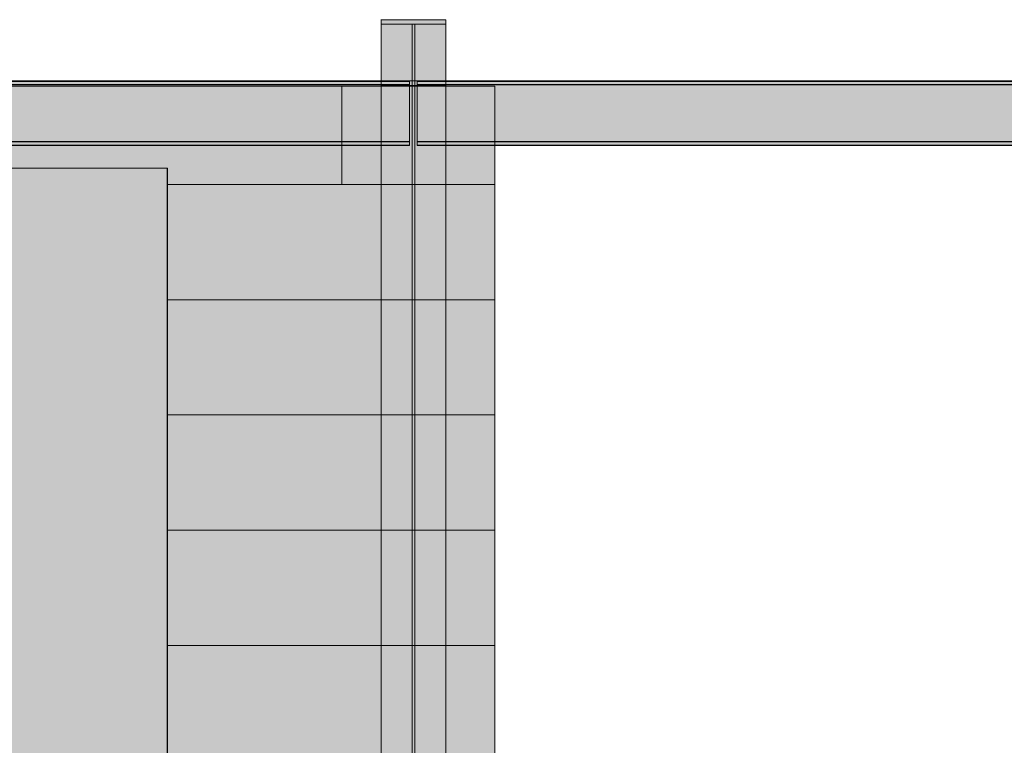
# Model space of a CAD drawing. Header units: millimetres. Extents: x -36393 to 5222, y -9916 to 31439.
# Tile 48 of 100: x -12603 to -8696, y 6611 to 9490. Entities that reach past the tile are written whole.
import ezdxf

# ---------------------------------------------------------------- set-up
doc = ezdxf.new("R2010")
doc.units = ezdxf.units.MM
doc.linetypes.add('DASHED', pattern=[1.524, 1.27, -0.254])
for name, color, linetype in [('FILL-C_95A8CE', 7, 'Continuous'), ('FILL-C_9CB0D8', 7, 'Continuous'), ('FILL-C_9EB2DB', 7, 'Continuous'), ('FILL-EPS', 7, 'Continuous'), ('LINE-C_2E8C94', 7, 'Continuous'), ('LINE-C_337880', 7, 'Continuous'), ('LINE-STEEL', 7, 'Continuous'), ('LINE-STEEL-DASH', 7, 'DASHED')]:
    doc.layers.add(name, color=color, linetype=linetype)

msp = doc.modelspace()

# ---------------------------------------------------------------- hatches: boundary and pattern name
at = {"layer": 'FILL-C_95A8CE', "true_color": 0x95a8ce}
h = msp.add_hatch(color=253, dxfattribs=at)
h.dxf.hatch_style = 1
h.paths.add_polyline_path([(-11169.1, 6148.8), (-11169.1, 9490), (-10912.9, 9490), (-10912.9, 6148.8)])
h = msp.add_hatch(color=253, dxfattribs=at)
h.dxf.hatch_style = 1
h.paths.add_polyline_path([(-11169.1, 6148.8), (-11169.1, 9490), (-10912.9, 9490), (-10912.9, 6148.8)])
h = msp.add_hatch(color=253, dxfattribs=at)
h.dxf.hatch_style = 1
h.paths.add_polyline_path([(-11169.1, 6136.5), (-11169.1, 9472.7), (-11046.1, 9472.7), (-11046.1, 6136.5)])
h = msp.add_hatch(color=253, dxfattribs=at)
h.dxf.hatch_style = 1
h.paths.add_polyline_path([(-11169.1, 6136.5), (-11169.1, 9472.7), (-11046.1, 9472.7), (-11046.1, 6136.5)])
h = msp.add_hatch(color=253, dxfattribs=at)
h.dxf.hatch_style = 1
h.paths.add_polyline_path([(-11035.9, 6136.5), (-11035.9, 9472.7), (-10912.9, 9472.7), (-10912.9, 6136.5)])
h = msp.add_hatch(color=253, dxfattribs=at)
h.dxf.hatch_style = 1
h.paths.add_polyline_path([(-11035.9, 6136.5), (-11035.9, 9472.7), (-10912.9, 9472.7), (-10912.9, 6136.5)])
h = msp.add_hatch(color=253, dxfattribs=at)
h.dxf.hatch_style = 1
h.paths.add_polyline_path([(-11169.1, 5976.9), (-11169.1, 9247), (-11046.1, 9247), (-11046.1, 5976.9)])
h = msp.add_hatch(color=253, dxfattribs=at)
h.dxf.hatch_style = 1
h.paths.add_polyline_path([(-11169.1, 5976.9), (-11169.1, 9247), (-11046.1, 9247), (-11046.1, 5976.9)])
h = msp.add_hatch(color=253, dxfattribs=at)
h.dxf.hatch_style = 1
h.paths.add_polyline_path([(-11169.1, 5964.7), (-11169.1, 9229.7), (-10912.9, 9229.7), (-10912.9, 5964.7)])
h = msp.add_hatch(color=253, dxfattribs=at)
h.dxf.hatch_style = 1
h.paths.add_polyline_path([(-11169.1, 9229.7), (-10912.9, 9229.7), (-10912.9, 5964.7), (-11169.1, 5964.7)])
h = msp.add_hatch(color=253, dxfattribs=at)
h.dxf.hatch_style = 1
h.paths.add_polyline_path([(-11035.9, 5976.9), (-11035.9, 9247), (-10912.9, 9247), (-10912.9, 5976.9)])
h = msp.add_hatch(color=253, dxfattribs=at)
h.dxf.hatch_style = 1
h.paths.add_polyline_path([(-11035.9, 5976.9), (-11035.9, 9247), (-10912.9, 9247), (-10912.9, 5976.9)])
at = {"layer": 'FILL-C_9CB0D8', "true_color": 0x9cb0d8}
h = msp.add_hatch(color=9, dxfattribs=at)
h.dxf.hatch_style = 1
h.paths.add_polyline_path([(-11170.7, 9490.1), (-11170.7, 9490.2), (-11170.7, 9490.2), (-11170.7, 9490.2), (-11169.1, 9490)])
h = msp.add_hatch(color=9, dxfattribs=at)
h.dxf.hatch_style = 1
h.paths.add_polyline_path([(-11170.7, 9490.1), (-11170.7, 9490.2), (-11170.7, 9490.2), (-11170.7, 9490.2), (-11169.1, 9490)])
h = msp.add_hatch(color=9, dxfattribs=at)
h.dxf.hatch_style = 1
h.paths.add_polyline_path([(-11169.1, 9490), (-10912.9, 9490), (-10912.9, 9472.7), (-11035.9, 9472.7), (-11169.1, 9472.7)])
h = msp.add_hatch(color=9, dxfattribs=at)
h.dxf.hatch_style = 1
h.paths.add_polyline_path([(-11169.1, 9490), (-10912.9, 9490), (-10912.9, 9472.7), (-11035.9, 9472.7), (-11169.1, 9472.7)])
h = msp.add_hatch(color=9, dxfattribs=at)
h.dxf.hatch_style = 1
h.paths.add_polyline_path([(-11046.1, 9247), (-11046.1, 9472.7), (-11035.9, 9472.7), (-11035.9, 9247)])
h = msp.add_hatch(color=9, dxfattribs=at)
h.dxf.hatch_style = 1
h.paths.add_polyline_path([(-11046.1, 9247), (-11046.1, 9472.7), (-11035.9, 9472.7), (-11035.9, 9247)])
h = msp.add_hatch(color=9, dxfattribs=at)
h.dxf.hatch_style = 1
h.paths.add_polyline_path([(-11170.7, 9229.5), (-11170.7, 9229.6), (-11169.1, 9229.7), (-11170.7, 9229.5), (-11170.7, 9229.5)])
h = msp.add_hatch(color=9, dxfattribs=at)
h.dxf.hatch_style = 1
h.paths.add_polyline_path([(-11170.7, 9229.5), (-11170.7, 9229.6), (-11169.1, 9229.7), (-11170.7, 9229.5), (-11170.7, 9229.5)])
h = msp.add_hatch(color=9, dxfattribs=at)
h.dxf.hatch_style = 1
h.paths.add_polyline_path([(-11169.1, 9229.7), (-11169.1, 9247), (-11035.9, 9247), (-10912.9, 9247), (-10912.9, 9229.7)])
h = msp.add_hatch(color=9, dxfattribs=at)
h.dxf.hatch_style = 1
h.paths.add_polyline_path([(-11169.1, 9229.7), (-11169.1, 9247), (-11035.9, 9247), (-10912.9, 9247), (-10912.9, 9229.7)])
at = {"layer": 'FILL-C_9EB2DB', "true_color": 0x9eb2db}
h = msp.add_hatch(color=9, dxfattribs=at)
h.dxf.hatch_style = 1
h.paths.add_polyline_path([(-11169.1, 9490), (-11170.7, 9490.2), (-11170.7, 9490.2)])
h = msp.add_hatch(color=9, dxfattribs=at)
h.dxf.hatch_style = 1
h.paths.add_polyline_path([(-11170.7, 9490.1), (-11170.7, 9490.2), (-11170.7, 9490.2), (-11170.7, 9490.2), (-11169.1, 9490)])
h = msp.add_hatch(color=9, dxfattribs=at)
h.dxf.hatch_style = 1
h.paths.add_polyline_path([(-11169.1, 9490), (-11170.7, 9490.2), (-11170.7, 9490.2)])
h = msp.add_hatch(color=9, dxfattribs=at)
h.dxf.hatch_style = 1
h.paths.add_polyline_path([(-11170.7, 9490.1), (-11170.7, 9490.2), (-11170.7, 9490.2), (-11170.7, 9490.2), (-11169.1, 9490)])
h = msp.add_hatch(color=9, dxfattribs=at)
h.dxf.hatch_style = 1
h.paths.add_polyline_path([(-11169.1, 9229.7), (-11169.1, 9247), (-11046.1, 9247), (-11046.1, 9472.7), (-11169.1, 9472.7), (-11169.1, 9490), (-10912.9, 9490), (-10912.9, 9472.7), (-11035.9, 9472.7), (-11035.9, 9247), (-10912.9, 9247), (-10912.9, 9229.7)])
h = msp.add_hatch(color=9, dxfattribs=at)
h.dxf.hatch_style = 1
h.paths.add_polyline_path([(-11169.1, 9490), (-10912.9, 9490), (-10912.9, 9472.7), (-11035.9, 9472.7), (-11035.9, 9247), (-10912.9, 9247), (-10912.9, 9229.7), (-11169.1, 9229.7), (-11169.1, 9247), (-11046.1, 9247), (-11046.1, 9472.7), (-11169.1, 9472.7)])
h = msp.add_hatch(color=9, dxfattribs=at)
h.dxf.hatch_style = 1
h.paths.add_polyline_path([(-11169.1, 9229.7), (-11169.1, 9247), (-11046.1, 9247), (-11046.1, 9472.7), (-11169.1, 9472.7), (-11169.1, 9490), (-10912.9, 9490), (-10912.9, 9472.7), (-11035.9, 9472.7), (-11035.9, 9247), (-10912.9, 9247), (-10912.9, 9229.7)])
h = msp.add_hatch(color=9, dxfattribs=at)
h.dxf.hatch_style = 1
h.paths.add_polyline_path([(-11169.1, 9490), (-10912.9, 9490), (-10912.9, 9472.7), (-11035.9, 9472.7), (-11035.9, 9247), (-10912.9, 9247), (-10912.9, 9229.7), (-11169.1, 9229.7), (-11169.1, 9247), (-11046.1, 9247), (-11046.1, 9472.7), (-11169.1, 9472.7)])
h = msp.add_hatch(color=9, dxfattribs=at)
h.dxf.hatch_style = 1
h.paths.add_polyline_path([(-15650.9, 9247), (-11056.1, 9247), (-11056.1, 9232.8), (-15650.9, 9232.8)])
h = msp.add_hatch(color=9, dxfattribs=at)
h.dxf.hatch_style = 1
h.paths.add_polyline_path([(-15650.9, 9232.8), (-15650.9, 9247), (-11056.1, 9247), (-11056.1, 9232.8)])
h = msp.add_hatch(color=9, dxfattribs=at)
h.dxf.hatch_style = 1
h.paths.add_polyline_path([(-15650.9, 9245.5), (-11056.1, 9245.5), (-11056.1, 9231.3), (-15650.9, 9231.3)])
h = msp.add_hatch(color=9, dxfattribs=at)
h.dxf.hatch_style = 1
h.paths.add_polyline_path([(-15650.9, 9231.3), (-15650.9, 9245.5), (-11056.1, 9245.5), (-11056.1, 9231.3)])
h = msp.add_hatch(color=9, dxfattribs=at)
h.dxf.hatch_style = 1
h.paths.add_polyline_path([(-15650.9, 9232.8), (-11056.1, 9232.8), (-11056.1, 9007.1), (-15650.9, 9007.1)])
h = msp.add_hatch(color=9, dxfattribs=at)
h.dxf.hatch_style = 1
h.paths.add_polyline_path([(-15650.9, 9007.1), (-15650.9, 9232.8), (-11056.1, 9232.8), (-11056.1, 9007.1)])
h = msp.add_hatch(color=9, dxfattribs=at)
h.dxf.hatch_style = 1
h.paths.add_polyline_path([(-15650.9, 9231.3), (-11056.1, 9231.3), (-11056.1, 9005.6), (-15650.9, 9005.6)])
h = msp.add_hatch(color=9, dxfattribs=at)
h.dxf.hatch_style = 1
h.paths.add_polyline_path([(-15650.9, 9005.6), (-15650.9, 9231.3), (-11056.1, 9231.3), (-11056.1, 9005.6)])
h = msp.add_hatch(color=9, dxfattribs=at)
h.dxf.hatch_style = 1
h.paths.add_polyline_path([(-11170.7, 9229.5), (-11170.7, 9229.6), (-11169.1, 9229.7), (-11170.7, 9229.5), (-11170.7, 9229.5)])
h = msp.add_hatch(color=9, dxfattribs=at)
h.dxf.hatch_style = 1
h.paths.add_polyline_path([(-11169.1, 9229.7), (-11170.7, 9229.5), (-11170.7, 9229.5)])
h = msp.add_hatch(color=9, dxfattribs=at)
h.dxf.hatch_style = 1
h.paths.add_polyline_path([(-11170.7, 9229.5), (-11170.7, 9229.6), (-11169.1, 9229.7), (-11170.7, 9229.5), (-11170.7, 9229.5)])
h = msp.add_hatch(color=9, dxfattribs=at)
h.dxf.hatch_style = 1
h.paths.add_polyline_path([(-11169.1, 9229.7), (-11170.7, 9229.5), (-11170.7, 9229.5)])
h = msp.add_hatch(color=9, dxfattribs=at)
h.dxf.hatch_style = 1
h.paths.add_polyline_path([(-11025.9, 9247), (-11025.9, 9247), (-7030.1, 9247), (-7030.1, 9232.8), (-11025.9, 9232.8)])
h = msp.add_hatch(color=9, dxfattribs=at)
h.dxf.hatch_style = 1
h.paths.add_polyline_path([(-11025.9, 9232.8), (-11025.9, 9247), (-7030.1, 9247), (-7030.1, 9247), (-7030.1, 9232.8), (-11025.9, 9232.8)])
h = msp.add_hatch(color=9, dxfattribs=at)
h.dxf.hatch_style = 1
h.paths.add_polyline_path([(-11025.9, 9245.5), (-11025.9, 9245.5), (-7030.1, 9245.5), (-7030.1, 9231.3), (-11025.9, 9231.3)])
h = msp.add_hatch(color=9, dxfattribs=at)
h.dxf.hatch_style = 1
h.paths.add_polyline_path([(-11025.9, 9231.3), (-11025.9, 9245.5), (-7030.1, 9245.5), (-7030.1, 9245.5), (-7030.1, 9231.3), (-11025.9, 9231.3)])
h = msp.add_hatch(color=9, dxfattribs=at)
h.dxf.hatch_style = 1
h.paths.add_polyline_path([(-11025.9, 9232.8), (-7030.1, 9232.8), (-7030.1, 9007.1), (-11025.9, 9007.1)])
h = msp.add_hatch(color=9, dxfattribs=at)
h.dxf.hatch_style = 1
h.paths.add_polyline_path([(-11025.9, 9007.1), (-11025.9, 9232.8), (-7030.1, 9232.8), (-7030.1, 9007.1)])
h = msp.add_hatch(color=9, dxfattribs=at)
h.dxf.hatch_style = 1
h.paths.add_polyline_path([(-11025.9, 9231.3), (-7030.1, 9231.3), (-7030.1, 9005.6), (-11025.9, 9005.6)])
h = msp.add_hatch(color=9, dxfattribs=at)
h.dxf.hatch_style = 1
h.paths.add_polyline_path([(-11025.9, 9005.6), (-11025.9, 9231.3), (-7030.1, 9231.3), (-7030.1, 9005.6)])
h = msp.add_hatch(color=9, dxfattribs=at)
h.dxf.hatch_style = 1
h.paths.add_polyline_path([(-15650.9, 9007.1), (-11056.1, 9007.1), (-11056.1, 8992.9), (-15650.9, 8992.9)])
h = msp.add_hatch(color=9, dxfattribs=at)
h.dxf.hatch_style = 1
h.paths.add_polyline_path([(-15650.9, 8992.9), (-15650.9, 9007.1), (-11056.1, 9007.1), (-11056.1, 8992.9)])
h = msp.add_hatch(color=9, dxfattribs=at)
h.dxf.hatch_style = 1
h.paths.add_polyline_path([(-15650.9, 9005.6), (-11056.1, 9005.6), (-11056.1, 8991.4), (-15650.9, 8991.4)])
h = msp.add_hatch(color=9, dxfattribs=at)
h.dxf.hatch_style = 1
h.paths.add_polyline_path([(-15650.9, 8991.4), (-15650.9, 9005.6), (-11056.1, 9005.6), (-11056.1, 8991.4)])
h = msp.add_hatch(color=9, dxfattribs=at)
h.dxf.hatch_style = 1
h.paths.add_polyline_path([(-11025.9, 9007.1), (-11025.9, 9007.1), (-7030.1, 9007.1), (-7030.1, 8992.9), (-11025.9, 8992.9)])
h = msp.add_hatch(color=9, dxfattribs=at)
h.dxf.hatch_style = 1
h.paths.add_polyline_path([(-11025.9, 8992.9), (-11025.9, 9007.1), (-7030.1, 9007.1), (-7030.1, 9007.1), (-7030.1, 8992.9), (-11025.9, 8992.9)])
h = msp.add_hatch(color=9, dxfattribs=at)
h.dxf.hatch_style = 1
h.paths.add_polyline_path([(-11025.9, 9005.6), (-11025.9, 9005.6), (-7030.1, 9005.6), (-7030.1, 8991.4), (-11025.9, 8991.4)])
h = msp.add_hatch(color=9, dxfattribs=at)
h.dxf.hatch_style = 1
h.paths.add_polyline_path([(-11025.9, 8991.4), (-11025.9, 9005.6), (-7030.1, 9005.6), (-7030.1, 9005.6), (-7030.1, 8991.4), (-11025.9, 8991.4)])
at = {"layer": 'FILL-EPS', "true_color": 0xccffff}
h = msp.add_hatch(color=7, dxfattribs=at)
h.dxf.hatch_style = 1
h.paths.add_polyline_path([(-18639.9, 3350), (-18639.9, 6674.1), (-16087, 9227), (-10718, 9227), (-10718, 3350), (-12597, 3350), (-12597, 5825.5), (-13552.5, 5825.5), (-13552.5, 3350)])
h.paths.add_polyline_path([(-12973.5, 6500), (-12018, 6500), (-12018, 8900.5), (-12973.5, 8900.5)], flags=0)
h = msp.add_hatch(color=7, dxfattribs=at)
h.dxf.hatch_style = 1
h.paths.add_polyline_path([(-18639.9, 3350), (-18639.9, 6674.1), (-16087, 9227), (-10718, 9227), (-10718, 3350), (-12597, 3350), (-12597, 5825.5), (-13552.5, 5825.5), (-13552.5, 3350)])
h.paths.add_polyline_path([(-12973.5, 6500), (-12018, 6500), (-12018, 8900.5), (-12973.5, 8900.5)], flags=0)
h = msp.add_hatch(color=7, dxfattribs=at)
h.dxf.hatch_style = 1
h.paths.add_polyline_path([(-18639.9, 3350), (-18639.9, 6674.1), (-16087, 9227), (-10718, 9227), (-10718, 3350), (-12596.5, 3350), (-12596.5, 5825.5), (-13552, 5825.5), (-13552, 3350)])
h.paths.add_polyline_path([(-12973, 6500), (-12017.5, 6500), (-12017.5, 8900.5), (-12973, 8900.5)], flags=0)
h = msp.add_hatch(color=7, dxfattribs=at)
h.dxf.hatch_style = 1
h.paths.add_polyline_path([(-18639.9, 3350), (-18639.9, 6674.1), (-16087, 9227), (-10718, 9227), (-10718, 3350), (-12596.5, 3350), (-12596.5, 5825.5), (-13552, 5825.5), (-13552, 3350)])
h.paths.add_polyline_path([(-12973, 6500), (-12017.5, 6500), (-12017.5, 8900.5), (-12973, 8900.5)], flags=0)

# ---------------------------------------------------------------- linework, layer by layer
at = {"layer": 'LINE-C_2E8C94', "lineweight": 5}
for points in [[(-18639.9, 3350), (-18639.9, 6674.1), (-16087, 9227), (-10718, 9227), (-10718, 3350), (-12597, 3350), (-12597, 5825.5), (-13552.5, 5825.5), (-13552.5, 3350)], [(-18639.9, 3350), (-18639.9, 6674.1), (-16087, 9227), (-10718, 9227), (-10718, 3350), (-12597, 3350), (-12597, 5825.5), (-13552.5, 5825.5), (-13552.5, 3350)], [(-18639.9, 3350), (-18639.9, 6674.1), (-16087, 9227), (-10718, 9227), (-10718, 3350), (-12596.5, 3350), (-12596.5, 5825.5), (-13552, 5825.5), (-13552, 3350)], [(-18639.9, 3350), (-18639.9, 6674.1), (-16087, 9227), (-10718, 9227), (-10718, 3350), (-12596.5, 3350), (-12596.5, 5825.5), (-13552, 5825.5), (-13552, 3350)], [(-12973.5, 6500), (-12018, 6500), (-12018, 8900.5), (-12973.5, 8900.5)], [(-12973.5, 6500), (-12018, 6500), (-12018, 8900.5), (-12973.5, 8900.5)], [(-12973, 6500), (-12017.5, 6500), (-12017.5, 8900.5), (-12973, 8900.5)], [(-12973, 6500), (-12017.5, 6500), (-12017.5, 8900.5), (-12973, 8900.5)]]:
    msp.add_lwpolyline(points, close=True, dxfattribs=at)
at = {"layer": 'LINE-C_337880', "lineweight": 5}
for p, q in [((-11324.7, 8836.4), (-11324.7, 9226)), ((-11324.7, 8836.4), (-11324.7, 9226)), ((-11324.7, 8836.4), (-11324.7, 9226)), ((-11324.7, 8836.4), (-11324.7, 9226)), ((-11324.7, 8836.4), (-11324.7, 9226)), ((-11324.7, 8836.4), (-11324.7, 9226)), ((-12017, 8836.4), (-11324.7, 8836.4)), ((-12017, 8836.4), (-11324.7, 8836.4)), ((-12016.5, 8836.4), (-11324.7, 8836.4)), ((-12016.5, 8836.4), (-11324.7, 8836.4)), ((-11324.7, 8836.4), (-10719, 8836.4)), ((-11324.7, 8836.4), (-10719, 8836.4)), ((-11324.7, 8836.4), (-10719, 8836.4)), ((-11324.7, 8836.4), (-10719, 8836.4)), ((-12017, 8379.2), (-10719, 8379.2)), ((-12017, 8379.2), (-10719, 8379.2)), ((-12016.5, 8379.2), (-10719, 8379.2)), ((-12016.5, 8379.2), (-10719, 8379.2)), ((-12017, 7922), (-10719, 7922)), ((-12017, 7922), (-10719, 7922)), ((-12016.5, 7922), (-10719, 7922)), ((-12016.5, 7922), (-10719, 7922)), ((-12017, 7464.8), (-10719, 7464.8)), ((-12017, 7464.8), (-10719, 7464.8)), ((-12016.5, 7464.8), (-10719, 7464.8)), ((-12016.5, 7464.8), (-10719, 7464.8)), ((-12017, 7007.6), (-10719, 7007.6)), ((-12017, 7007.6), (-10719, 7007.6)), ((-12016.5, 7007.6), (-10719, 7007.6)), ((-12016.5, 7007.6), (-10719, 7007.6))]:
    msp.add_line(p, q, dxfattribs=at)
at = {"layer": 'LINE-STEEL', "lineweight": 5}
for points in [[(-11170.7, 9490.1), (-11170.7, 9490.2), (-11170.7, 9490.2), (-11170.7, 9490.2), (-11169.1, 9490)], [(-11169.1, 9490), (-11170.7, 9490.2), (-11170.7, 9490.2)], [(-11170.7, 9490.1), (-11170.7, 9490.2), (-11170.7, 9490.2), (-11170.7, 9490.2), (-11169.1, 9490)], [(-11169.1, 9490), (-11170.7, 9490.2), (-11170.7, 9490.2)], [(-11170.7, 9490.1), (-11170.7, 9490.2), (-11170.7, 9490.2), (-11170.7, 9490.2), (-11169.1, 9490)], [(-11170.7, 9490.1), (-11170.7, 9490.2), (-11170.7, 9490.2), (-11170.7, 9490.2), (-11169.1, 9490)], [(-11169.1, 6148.8), (-11169.1, 6148.8), (-11169.1, 9490), (-10912.9, 9490), (-10912.9, 9490), (-10912.9, 6148.8)], [(-11169.1, 9490), (-10912.9, 9490), (-10912.9, 9472.7), (-11035.9, 9472.7), (-11169.1, 9472.7)], [(-11169.1, 9229.7), (-11169.1, 9247), (-11046.1, 9247), (-11046.1, 9472.7), (-11169.1, 9472.7), (-11169.1, 9490), (-10912.9, 9490), (-10912.9, 9472.7), (-11035.9, 9472.7), (-11035.9, 9247), (-10912.9, 9247), (-10912.9, 9229.7)], [(-11169.1, 9490), (-10912.9, 9490), (-10912.9, 9472.7), (-11035.9, 9472.7), (-11035.9, 9247), (-10912.9, 9247), (-10912.9, 9229.7), (-11169.1, 9229.7), (-11169.1, 9247), (-11046.1, 9247), (-11046.1, 9472.7), (-11169.1, 9472.7)], [(-11169.1, 9229.7), (-11169.1, 9247), (-11046.1, 9247), (-11046.1, 9472.7), (-11169.1, 9472.7), (-11169.1, 9490), (-10912.9, 9490), (-10912.9, 9472.7), (-11035.9, 9472.7), (-11035.9, 9247), (-10912.9, 9247), (-10912.9, 9229.7)], [(-11169.1, 9490), (-10912.9, 9490), (-10912.9, 9472.7), (-11035.9, 9472.7), (-11035.9, 9247), (-10912.9, 9247), (-10912.9, 9229.7), (-11169.1, 9229.7), (-11169.1, 9247), (-11046.1, 9247), (-11046.1, 9472.7), (-11169.1, 9472.7)], [(-11169.1, 9490), (-10912.9, 9490), (-10912.9, 9472.7), (-11035.9, 9472.7), (-11169.1, 9472.7)], [(-11169.1, 6148.8), (-11169.1, 6148.8), (-11169.1, 9490), (-10912.9, 9490), (-10912.9, 9490), (-10912.9, 6148.8)], [(-11169.1, 6136.5), (-11169.1, 6136.5), (-11169.1, 9472.7), (-11046.1, 9472.7), (-11046.1, 9472.7), (-11046.1, 6136.5)], [(-11169.1, 6136.5), (-11169.1, 6136.5), (-11169.1, 9472.7), (-11046.1, 9472.7), (-11046.1, 9472.7), (-11046.1, 6136.5)], [(-11046.1, 9247), (-11046.1, 9247), (-11046.1, 9247), (-11046.1, 9472.7), (-11046.1, 9472.7), (-11046.1, 9472.7), (-11046.1, 9472.7), (-11035.9, 9472.7), (-11035.9, 9472.7), (-11035.9, 9472.7), (-11035.9, 9472.7), (-11035.9, 9247), (-11035.9, 9247), (-11035.9, 9247), (-11035.9, 9247), (-11046.1, 9247)], [(-11046.1, 9247), (-11046.1, 9247), (-11046.1, 9247), (-11046.1, 9472.7), (-11046.1, 9472.7), (-11046.1, 9472.7), (-11046.1, 9472.7), (-11035.9, 9472.7), (-11035.9, 9472.7), (-11035.9, 9472.7), (-11035.9, 9472.7), (-11035.9, 9247), (-11035.9, 9247), (-11035.9, 9247), (-11035.9, 9247), (-11046.1, 9247)], [(-11035.9, 6136.5), (-11035.9, 6136.5), (-11035.9, 9472.7), (-10912.9, 9472.7), (-10912.9, 9472.7), (-10912.9, 6136.5)], [(-11035.9, 6136.5), (-11035.9, 6136.5), (-11035.9, 9472.7), (-10912.9, 9472.7), (-10912.9, 9472.7), (-10912.9, 6136.5)], [(-15650.9, 9247), (-11056.1, 9247), (-11056.1, 9232.8), (-15650.9, 9232.8)], [(-15650.9, 9232.8), (-15650.9, 9247), (-11056.1, 9247), (-11056.1, 9232.8)], [(-15650.9, 9245.5), (-11056.1, 9245.5), (-11056.1, 9231.3), (-15650.9, 9231.3)], [(-15650.9, 9231.3), (-15650.9, 9245.5), (-11056.1, 9245.5), (-11056.1, 9231.3)], [(-15650.9, 9232.8), (-11056.1, 9232.8), (-11056.1, 9007.1), (-15650.9, 9007.1)], [(-15650.9, 9007.1), (-15650.9, 9232.8), (-11056.1, 9232.8), (-11056.1, 9007.1)], [(-15650.9, 9231.3), (-11056.1, 9231.3), (-11056.1, 9005.6), (-15650.9, 9005.6)], [(-15650.9, 9005.6), (-15650.9, 9231.3), (-11056.1, 9231.3), (-11056.1, 9005.6)], [(-11170.7, 9229.5), (-11170.7, 9229.6), (-11169.1, 9229.7), (-11170.7, 9229.5), (-11170.7, 9229.5)], [(-11170.7, 9229.5), (-11170.7, 9229.6), (-11169.1, 9229.7), (-11170.7, 9229.5), (-11170.7, 9229.5)], [(-11169.1, 9229.7), (-11170.7, 9229.5), (-11170.7, 9229.5)], [(-11170.7, 9229.5), (-11170.7, 9229.6), (-11169.1, 9229.7), (-11170.7, 9229.5), (-11170.7, 9229.5)], [(-11169.1, 9229.7), (-11170.7, 9229.5), (-11170.7, 9229.5)], [(-11170.7, 9229.5), (-11170.7, 9229.6), (-11169.1, 9229.7), (-11170.7, 9229.5), (-11170.7, 9229.5)], [(-11169.1, 5976.9), (-11169.1, 5976.9), (-11169.1, 5976.9), (-11169.1, 9247), (-11046.1, 9247), (-11046.1, 9247), (-11046.1, 9247), (-11046.1, 9247), (-11046.1, 5976.9), (-11169.1, 5976.9)], [(-11169.1, 9229.7), (-11169.1, 9247), (-11035.9, 9247), (-10912.9, 9247), (-10912.9, 9229.7)], [(-11169.1, 9229.7), (-11169.1, 9247), (-11035.9, 9247), (-10912.9, 9247), (-10912.9, 9229.7)], [(-11169.1, 5976.9), (-11169.1, 5976.9), (-11169.1, 5976.9), (-11169.1, 9247), (-11046.1, 9247), (-11046.1, 9247), (-11046.1, 9247), (-11046.1, 9247), (-11046.1, 5976.9), (-11169.1, 5976.9)], [(-11169.1, 5964.7), (-11169.1, 9229.7), (-10912.9, 9229.7), (-10912.9, 5964.7)], [(-11169.1, 9229.7), (-10912.9, 9229.7), (-10912.9, 5964.7), (-11169.1, 5964.7)], [(-11035.9, 5976.9), (-11035.9, 5976.9), (-11035.9, 5976.9), (-11035.9, 9247), (-10912.9, 9247), (-10912.9, 9247), (-10912.9, 9247), (-10912.9, 9247), (-10912.9, 5976.9), (-11035.9, 5976.9)], [(-11035.9, 5976.9), (-11035.9, 5976.9), (-11035.9, 5976.9), (-11035.9, 9247), (-10912.9, 9247), (-10912.9, 9247), (-10912.9, 9247), (-10912.9, 9247), (-10912.9, 5976.9), (-11035.9, 5976.9)], [(-11025.9, 9247), (-11025.9, 9247), (-7030.1, 9247), (-7030.1, 9232.8), (-11025.9, 9232.8)], [(-11025.9, 9232.8), (-11025.9, 9247), (-7030.1, 9247), (-7030.1, 9247), (-7030.1, 9232.8), (-11025.9, 9232.8)], [(-11025.9, 9245.5), (-11025.9, 9245.5), (-7030.1, 9245.5), (-7030.1, 9231.3), (-11025.9, 9231.3)], [(-11025.9, 9231.3), (-11025.9, 9245.5), (-7030.1, 9245.5), (-7030.1, 9245.5), (-7030.1, 9231.3), (-11025.9, 9231.3)], [(-11025.9, 9232.8), (-7030.1, 9232.8), (-7030.1, 9007.1), (-11025.9, 9007.1)], [(-11025.9, 9007.1), (-11025.9, 9232.8), (-7030.1, 9232.8), (-7030.1, 9007.1)], [(-11025.9, 9231.3), (-7030.1, 9231.3), (-7030.1, 9005.6), (-11025.9, 9005.6)], [(-11025.9, 9005.6), (-11025.9, 9231.3), (-7030.1, 9231.3), (-7030.1, 9005.6)], [(-15650.9, 9007.1), (-11056.1, 9007.1), (-11056.1, 8992.9), (-15650.9, 8992.9)], [(-15650.9, 8992.9), (-15650.9, 9007.1), (-11056.1, 9007.1), (-11056.1, 8992.9)], [(-15650.9, 9005.6), (-11056.1, 9005.6), (-11056.1, 8991.4), (-15650.9, 8991.4)], [(-15650.9, 8991.4), (-15650.9, 9005.6), (-11056.1, 9005.6), (-11056.1, 8991.4)], [(-11025.9, 9007.1), (-11025.9, 9007.1), (-7030.1, 9007.1), (-7030.1, 8992.9), (-11025.9, 8992.9)], [(-11025.9, 8992.9), (-11025.9, 9007.1), (-7030.1, 9007.1), (-7030.1, 9007.1), (-7030.1, 8992.9), (-11025.9, 8992.9)], [(-11025.9, 9005.6), (-11025.9, 9005.6), (-7030.1, 9005.6), (-7030.1, 8991.4), (-11025.9, 8991.4)], [(-11025.9, 8991.4), (-11025.9, 9005.6), (-7030.1, 9005.6), (-7030.1, 9005.6), (-7030.1, 8991.4), (-11025.9, 8991.4)]]:
    msp.add_lwpolyline(points, close=True, dxfattribs=at)
at = {"layer": 'LINE-STEEL-DASH', "lineweight": 5}
for points in [[(-15537.9, 9247), (-11169.1, 9247), (-11169.1, 9472.7), (-11169.1, 9490), (-10912.9, 9490), (-10912.9, 9490), (-10912.9, 9472.7), (-10912.9, 9472.7), (-10912.9, 9247), (-10912.9, 9247), (-10912.9, 9247), (-7143.1, 9247)], [(-13766.1, 3641.8), (-11295, 6112.8), (-11295, 6121.9), (-11295, 6151.9), (-11295, 6176.9), (-11295, 6442.5), (-11295, 6454), (-11295, 6479), (-11169.1, 6479), (-11169.1, 8991.4), (-15537.9, 8991.4)]]:
    msp.add_lwpolyline(points, dxfattribs=at)
for points in [[(-11170.7, 9490.2), (-11170.7, 9490.2), (-11170.7, 9490.2), (-11170.7, 9490.2), (-11170.7, 9490.2), (-11170.7, 9490.2), (-11170.7, 9490.2), (-11169.1, 9490), (-11170.7, 9490.1)], [(-10912.9, 8991.4), (-10912.9, 6479), (-10842.6, 6479), (-10709.4, 6479), (-9373, 6479), (-9222.4, 6479), (-8963.6, 6479), (-8939, 6479), (-7280, 6479), (-7270, 6479), (-7168, 6479), (-7168, 6479), (-7143.1, 6479), (-7143.1, 8991.4)]]:
    msp.add_lwpolyline(points, close=True, dxfattribs=at)

doc.saveas('drawing.dxf')
